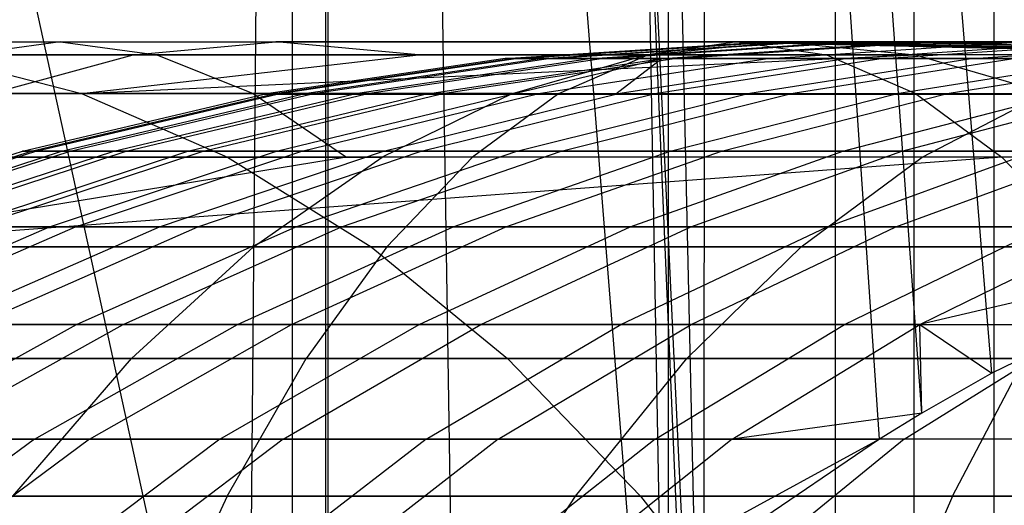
# Model space of a CAD drawing. Extents: x 0.1 to 12.1, y -6 to 6.
# Tile 110 of 181: x 8.2182 to 8.4181, y -0.7625 to -0.6638. Entities that reach past the tile are written whole.
import ezdxf

# ---------------------------------------------------------------- set-up
doc = ezdxf.new("R2010")
doc.units = 0
doc.header["$LTSCALE"] = 2.54
doc.layers.get('0').update_dxf_attribs({"linetype": 'CONTINUOUS'})

# ---------------------------------------------------------------- blocks, each defined once
blk = doc.blocks.new('DROPS_COLOR_C_STL')
at = {"color": 0}
for p, q in [((8.26447, -0.85721, 14.92782), (7.87289, 0.93168, 14.78861)), ((8.26447, -0.85721, 14.92782), (7.87289, 0.93168, 14.78861)), ((8.28088, -0.86832, 26.08206), (8.28088, 0.93168, 26.08206)), ((8.28088, -0.86832, 26.08206), (8.28088, 0.93168, 26.08206)), ((8.26447, -0.85721, 14.92782), (8.28038, 0.90337, 14.93414)), ((8.26447, -0.85721, 14.92782), (8.28038, 0.90337, 14.93414)), ((8.41563, -0.73559, 14.98993), (8.28038, 0.90337, 14.93414)), ((8.41563, -0.73559, 14.98993), (8.28038, 0.90337, 14.93414)), ((8.40143, -0.74375, 14.98389), (8.28038, 0.90337, 14.93414)), ((8.40143, -0.74375, 14.98389), (8.28038, 0.90337, 14.93414)), ((8.3928, -0.74899, 14.98024), (8.28038, 0.90337, 14.93414)), ((8.35215, -0.77666, 14.96326), (8.28038, 0.90337, 14.93414)), ((8.3928, -0.74899, 14.98024), (8.28038, 0.90337, 14.93414)), ((8.35215, -0.77666, 14.96326), (8.28038, 0.90337, 14.93414)), ((8.30646, -0.81453, 14.94459), (8.28038, 0.90337, 14.93414)), ((8.30646, -0.81453, 14.94459), (8.28038, 0.90337, 14.93414)), ((8.28039, -0.84, 14.93414), (8.28038, 0.90337, 14.93414)), ((8.28039, -0.84, 14.93414), (8.28038, 0.90337, 14.93414)), ((8.34987, -0.86671, 36.24255), (8.20821, 0.9, 36.14837)), ((8.34987, -0.86671, 36.24255), (8.20821, 0.9, 36.14837)), ((8.35716, -0.85984, 26.97626), (8.27365, 0.9, 26.94247)), ((8.27365, -0.9, 26.94247), (8.27365, 0.9, 26.94247)), ((8.35716, -0.85984, 26.97626), (8.27365, 0.9, 26.94247)), ((8.27365, -0.9, 26.94247), (8.27365, 0.9, 26.94247)), ((8.31769, 0.9, 36.22039), (8.34987, -0.86671, 36.24255)), ((8.31769, 0.9, 36.22039), (8.34987, -0.86671, 36.24255)), ((8.31769, 0.9, 26.96011), (8.35716, -0.85984, 26.97626)), ((8.31769, 0.9, 26.96011), (8.35716, -0.85984, 26.97626)), ((8.35, 0.86658, 36.24264), (8.34987, -0.86671, 36.24255)), ((8.35, 0.86658, 36.24264), (8.34987, -0.86671, 36.24255)), ((8.35731, 0.8597, 26.97632), (8.35716, -0.85984, 26.97626)), ((8.35731, 0.8597, 26.97632), (8.35716, -0.85984, 26.97626)), ((8.38384, 0.83655, 36.26646), (8.38384, -0.83655, 36.26646)), ((8.38384, 0.83655, 36.26646), (8.38384, -0.83655, 36.26646)), ((8.39981, 0.82387, 26.99408), (8.39981, -0.82387, 26.99408)), ((8.39981, 0.82387, 26.99408), (8.39981, -0.82387, 26.99408)), ((8.41605, 0.81184, 36.28961), (8.41605, -0.81184, 36.28961)), ((8.41605, 0.81184, 36.28961), (8.41605, -0.81184, 36.28961)), ((8.09056, -0.66832, 20.9666), (8.22653, -0.66832, 21.01948)), ((8.09056, -0.66832, 20.9666), (8.22653, -0.66832, 21.01948)), ((8.16977, -0.66832, 18.98658), (8.27025, -0.66832, 19.04963)), ((8.16977, -0.66832, 18.98658), (8.27025, -0.66832, 19.04963)), ((8.22653, -0.66832, 21.01948), (8.20694, -0.67094, 21.07194)), ((8.22653, -0.66832, 21.01948), (8.20694, -0.67094, 21.07194)), ((8.22653, -0.66832, 21.01948), (8.36391, -0.66832, 21.06859)), ((8.22653, -0.66832, 21.01948), (8.36391, -0.66832, 21.06859)), ((8.22653, -0.66832, 21.01948), (8.24611, -0.67094, 20.96703)), ((8.22653, -0.66832, 21.01948), (8.24611, -0.67094, 20.96703)), ((8.24129, -0.67094, 19.09754), (8.27025, -0.66832, 19.04963)), ((8.24129, -0.67094, 19.09754), (8.27025, -0.66832, 19.04963)), ((8.29921, -0.67094, 19.00171), (8.27025, -0.66832, 19.04963)), ((8.3728, -0.66832, 19.10926), (8.27025, -0.66832, 19.04963)), ((8.3728, -0.66832, 19.10926), (8.27025, -0.66832, 19.04963)), ((8.29921, -0.67094, 19.00171), (8.27025, -0.66832, 19.04963)), ((8.31683, -0.6717, 16.0454), (8.36642, -0.66848, 16.04565)), ((8.31683, -0.6717, 16.0454), (8.36642, -0.66848, 16.04565)), ((8.31848, -0.6717, 16.13106), (8.36803, -0.66848, 16.1289)), ((8.31848, -0.6717, 16.13106), (8.36803, -0.66848, 16.1289)), ((8.31936, -0.6717, 15.96042), (8.36888, -0.66848, 15.96306)), ((8.31936, -0.6717, 15.96042), (8.36888, -0.66848, 15.96306)), ((8.32435, -0.6717, 16.21653), (8.37373, -0.66848, 16.21197)), ((8.32435, -0.6717, 16.21653), (8.37373, -0.66848, 16.21197)), ((8.32601, -0.6717, 15.87566), (8.37534, -0.66848, 15.88068)), ((8.32601, -0.6717, 15.87566), (8.37534, -0.66848, 15.88068)), ((8.33442, -0.6717, 16.30196), (8.38352, -0.66848, 16.295)), ((8.33442, -0.6717, 16.30196), (8.38352, -0.66848, 16.295)), ((8.33677, -0.6717, 15.79104), (8.3858, -0.66848, 15.79845)), ((8.33677, -0.6717, 15.79104), (8.3858, -0.66848, 15.79845)), ((8.34548, -0.67094, 19.15813), (8.3728, -0.66832, 19.10926)), ((8.34548, -0.67094, 19.15813), (8.3728, -0.66832, 19.10926)), ((8.36391, -0.66832, 21.06859), (8.34577, -0.67094, 21.12156)), ((8.36391, -0.66832, 21.06859), (8.34577, -0.67094, 21.12156)), ((8.34865, -0.6717, 16.3868), (8.39734, -0.66848, 16.37745)), ((8.34865, -0.6717, 16.3868), (8.39734, -0.66848, 16.37745)), ((8.35158, -0.6717, 15.70704), (8.4002, -0.66848, 15.7168)), ((8.35158, -0.6717, 15.70704), (8.4002, -0.66848, 15.7168)), ((8.36391, -0.66832, 21.06859), (8.50277, -0.66832, 21.11395)), ((8.36391, -0.66832, 21.06859), (8.50277, -0.66832, 21.11395)), ((8.36391, -0.66832, 21.06859), (8.38204, -0.67094, 21.01562)), ((8.36391, -0.66832, 21.06859), (8.38204, -0.67094, 21.01562)), ((8.42226, -0.66978, 16.04593), (8.36642, -0.66848, 16.04565)), ((8.36642, -0.66848, 16.04565), (8.36888, -0.66848, 15.96306)), ((8.42226, -0.66978, 16.04593), (8.36642, -0.66848, 16.04565)), ((8.36803, -0.66848, 16.1289), (8.36642, -0.66848, 16.04565)), ((8.36803, -0.66848, 16.1289), (8.36642, -0.66848, 16.04565)), ((8.36642, -0.66848, 16.04565), (8.36888, -0.66848, 15.96306)), ((8.42381, -0.66978, 16.12647), (8.36803, -0.66848, 16.1289)), ((8.42381, -0.66978, 16.12647), (8.36803, -0.66848, 16.1289)), ((8.37373, -0.66848, 16.21197), (8.36803, -0.66848, 16.1289)), ((8.37373, -0.66848, 16.21197), (8.36803, -0.66848, 16.1289)), ((8.42464, -0.66978, 15.96603), (8.36888, -0.66848, 15.96306)), ((8.36888, -0.66848, 15.96306), (8.37534, -0.66848, 15.88068)), ((8.42464, -0.66978, 15.96603), (8.36888, -0.66848, 15.96306)), ((8.36888, -0.66848, 15.96306), (8.37534, -0.66848, 15.88068)), ((8.37055, -0.6717, 15.62328), (8.41863, -0.66848, 15.6354)), ((8.37055, -0.6717, 15.62328), (8.41863, -0.66848, 15.6354)), ((8.47748, -0.66832, 19.1655), (8.3728, -0.66832, 19.10926)), ((8.3728, -0.66832, 19.10926), (8.40011, -0.67094, 19.06039)), ((8.47748, -0.66832, 19.1655), (8.3728, -0.66832, 19.10926)), ((8.3728, -0.66832, 19.10926), (8.40011, -0.67094, 19.06039)), ((8.42933, -0.66978, 16.20683), (8.37373, -0.66848, 16.21197)), ((8.42933, -0.66978, 16.20683), (8.37373, -0.66848, 16.21197)), ((8.38352, -0.66848, 16.295), (8.37373, -0.66848, 16.21197)), ((8.38352, -0.66848, 16.295), (8.37373, -0.66848, 16.21197)), ((8.43089, -0.66978, 15.88634), (8.37534, -0.66848, 15.88068)), ((8.37534, -0.66848, 15.88068), (8.3858, -0.66848, 15.79845)), ((8.43089, -0.66978, 15.88634), (8.37534, -0.66848, 15.88068)), ((8.37534, -0.66848, 15.88068), (8.3858, -0.66848, 15.79845)), ((8.4388, -0.66978, 16.28716), (8.38352, -0.66848, 16.295)), ((8.4388, -0.66978, 16.28716), (8.38352, -0.66848, 16.295)), ((8.39734, -0.66848, 16.37745), (8.38352, -0.66848, 16.295)), ((8.39734, -0.66848, 16.37745), (8.38352, -0.66848, 16.295)), ((8.44101, -0.66978, 15.80678), (8.3858, -0.66848, 15.79845)), ((8.3858, -0.66848, 15.79845), (8.4002, -0.66848, 15.7168)), ((8.44101, -0.66978, 15.80678), (8.3858, -0.66848, 15.79845)), ((8.3858, -0.66848, 15.79845), (8.4002, -0.66848, 15.7168)), ((8.38629, -0.6717, 16.54357), (8.43392, -0.66848, 16.52981)), ((8.38629, -0.6717, 16.54357), (8.43392, -0.66848, 16.52981)), ((8.39352, -0.6717, 15.54054), (8.44096, -0.66848, 15.55499)), ((8.39352, -0.6717, 15.54054), (8.44096, -0.66848, 15.55499)), ((8.45217, -0.66978, 16.36693), (8.39734, -0.66848, 16.37745)), ((8.45217, -0.66978, 16.36693), (8.39734, -0.66848, 16.37745)), ((8.43392, -0.66848, 16.52981), (8.39734, -0.66848, 16.37745)), ((8.43392, -0.66848, 16.52981), (8.39734, -0.66848, 16.37745)), ((8.45494, -0.66978, 15.7278), (8.4002, -0.66848, 15.7168)), ((8.4002, -0.66848, 15.7168), (8.41863, -0.66848, 15.6354)), ((8.45494, -0.66978, 15.7278), (8.4002, -0.66848, 15.7168)), ((8.4002, -0.66848, 15.7168), (8.41863, -0.66848, 15.6354)), ((8.41191, -0.6717, 16.62498), (8.45883, -0.66848, 16.60893)), ((8.41191, -0.6717, 16.62498), (8.45883, -0.66848, 16.60893)), ((8.24611, -0.67094, 20.96703), (8.11158, -0.67094, 20.91471)), ((8.24611, -0.67094, 20.96703), (8.11158, -0.67094, 20.91471)), ((8.24129, -0.67094, 19.09754), (8.13921, -0.67094, 19.03349)), ((8.24129, -0.67094, 19.09754), (8.13921, -0.67094, 19.03349)), ((8.20033, -0.67094, 18.93967), (8.29921, -0.67094, 19.00171)), ((8.20033, -0.67094, 18.93967), (8.29921, -0.67094, 19.00171)), ((8.20033, -0.67094, 18.93967), (8.23076, -0.67882, 18.89297)), ((8.20033, -0.67094, 18.93967), (8.23076, -0.67882, 18.89297)), ((8.34577, -0.67094, 21.12156), (8.20694, -0.67094, 21.07194)), ((8.34577, -0.67094, 21.12156), (8.20694, -0.67094, 21.07194)), ((8.21247, -0.67882, 19.14525), (8.24129, -0.67094, 19.09754)), ((8.21247, -0.67882, 19.14525), (8.24129, -0.67094, 19.09754)), ((8.23076, -0.67882, 18.89297), (8.29921, -0.67094, 19.00171)), ((8.23076, -0.67882, 18.89297), (8.29921, -0.67094, 19.00171)), ((8.23076, -0.67882, 18.89297), (8.40011, -0.67094, 19.06039)), ((8.23076, -0.67882, 18.89297), (8.40011, -0.67094, 19.06039)), ((8.34548, -0.67094, 19.15813), (8.24129, -0.67094, 19.09754)), ((8.34548, -0.67094, 19.15813), (8.24129, -0.67094, 19.09754)), ((8.38204, -0.67094, 21.01562), (8.24611, -0.67094, 20.96703)), ((8.24611, -0.67094, 20.96703), (8.26561, -0.67882, 20.91481)), ((8.24611, -0.67094, 20.96703), (8.26561, -0.67882, 20.91481)), ((8.38204, -0.67094, 21.01562), (8.24611, -0.67094, 20.96703)), ((8.31683, -0.6717, 16.0454), (8.26789, -0.67896, 16.04515)), ((8.31683, -0.6717, 16.0454), (8.26789, -0.67896, 16.04515)), ((8.31848, -0.6717, 16.13106), (8.26959, -0.67896, 16.13319)), ((8.31848, -0.6717, 16.13106), (8.26959, -0.67896, 16.13319)), ((8.31936, -0.6717, 15.96042), (8.27049, -0.67896, 15.95781)), ((8.31936, -0.6717, 15.96042), (8.27049, -0.67896, 15.95781)), ((8.32435, -0.6717, 16.21653), (8.27561, -0.67896, 16.22103)), ((8.32435, -0.6717, 16.21653), (8.27561, -0.67896, 16.22103)), ((8.32601, -0.6717, 15.87566), (8.27732, -0.67896, 15.8707)), ((8.32601, -0.6717, 15.87566), (8.27732, -0.67896, 15.8707)), ((8.33442, -0.6717, 16.30196), (8.28597, -0.67896, 16.30883)), ((8.33442, -0.6717, 16.30196), (8.28597, -0.67896, 16.30883)), ((8.33677, -0.6717, 15.79104), (8.28838, -0.67896, 15.78374)), ((8.33677, -0.6717, 15.79104), (8.28838, -0.67896, 15.78374)), ((8.29921, -0.67094, 19.00171), (8.40011, -0.67094, 19.06039)), ((8.29921, -0.67094, 19.00171), (8.40011, -0.67094, 19.06039)), ((8.30059, -0.67896, 16.39603), (8.34865, -0.6717, 16.3868)), ((8.30059, -0.67896, 16.39603), (8.34865, -0.6717, 16.3868)), ((8.35158, -0.6717, 15.70704), (8.30361, -0.67896, 15.6974)), ((8.35158, -0.6717, 15.70704), (8.30361, -0.67896, 15.6974)), ((8.31936, -0.6717, 15.96042), (8.31683, -0.6717, 16.0454)), ((8.31683, -0.6717, 16.0454), (8.31848, -0.6717, 16.13106)), ((8.31683, -0.6717, 16.0454), (8.31848, -0.6717, 16.13106)), ((8.31936, -0.6717, 15.96042), (8.31683, -0.6717, 16.0454)), ((8.3181, -0.67896, 16.47703), (8.34865, -0.6717, 16.3868)), ((8.3181, -0.67896, 16.47703), (8.34865, -0.6717, 16.3868)), ((8.31829, -0.67882, 19.20678), (8.34548, -0.67094, 19.15813)), ((8.31829, -0.67882, 19.20678), (8.34548, -0.67094, 19.15813)), ((8.31848, -0.6717, 16.13106), (8.32435, -0.6717, 16.21653)), ((8.31848, -0.6717, 16.13106), (8.32435, -0.6717, 16.21653)), ((8.32601, -0.6717, 15.87566), (8.31936, -0.6717, 15.96042)), ((8.32601, -0.6717, 15.87566), (8.31936, -0.6717, 15.96042)), ((8.37055, -0.6717, 15.62328), (8.32309, -0.67896, 15.61132)), ((8.37055, -0.6717, 15.62328), (8.32309, -0.67896, 15.61132)), ((8.32435, -0.6717, 16.21653), (8.33442, -0.6717, 16.30196)), ((8.32435, -0.6717, 16.21653), (8.33442, -0.6717, 16.30196)), ((8.33677, -0.6717, 15.79104), (8.32601, -0.6717, 15.87566)), ((8.33677, -0.6717, 15.79104), (8.32601, -0.6717, 15.87566)), ((8.32772, -0.67882, 21.1743), (8.34577, -0.67094, 21.12156)), ((8.32772, -0.67882, 21.1743), (8.34577, -0.67094, 21.12156)), ((8.33442, -0.6717, 16.30196), (8.34865, -0.6717, 16.3868)), ((8.33442, -0.6717, 16.30196), (8.34865, -0.6717, 16.3868)), ((8.35158, -0.6717, 15.70704), (8.33677, -0.6717, 15.79104)), ((8.35158, -0.6717, 15.70704), (8.33677, -0.6717, 15.79104)), ((8.34865, -0.6717, 16.3868), (8.33927, -0.67896, 16.55715)), ((8.38629, -0.6717, 16.54357), (8.33927, -0.67896, 16.55715)), ((8.34865, -0.6717, 16.3868), (8.33927, -0.67896, 16.55715)), ((8.38629, -0.6717, 16.54357), (8.33927, -0.67896, 16.55715)), ((8.45184, -0.67094, 19.21527), (8.34548, -0.67094, 19.15813)), ((8.45184, -0.67094, 19.21527), (8.34548, -0.67094, 19.15813)), ((8.48611, -0.67094, 21.1674), (8.34577, -0.67094, 21.12156)), ((8.48611, -0.67094, 21.1674), (8.34577, -0.67094, 21.12156)), ((8.39352, -0.6717, 15.54054), (8.34671, -0.67896, 15.52628)), ((8.39352, -0.6717, 15.54054), (8.34671, -0.67896, 15.52628)), ((8.34865, -0.6717, 16.3868), (8.38629, -0.6717, 16.54357)), ((8.34865, -0.6717, 16.3868), (8.38629, -0.6717, 16.54357)), ((8.37055, -0.6717, 15.62328), (8.35158, -0.6717, 15.70704)), ((8.37055, -0.6717, 15.62328), (8.35158, -0.6717, 15.70704)), ((8.41191, -0.6717, 16.62498), (8.3656, -0.67896, 16.64082)), ((8.41191, -0.6717, 16.62498), (8.3656, -0.67896, 16.64082)), ((8.39352, -0.6717, 15.54054), (8.37055, -0.6717, 15.62328)), ((8.39352, -0.6717, 15.54054), (8.37055, -0.6717, 15.62328)), ((8.42044, -0.6717, 15.45908), (8.37438, -0.67896, 15.44256)), ((8.42044, -0.6717, 15.45908), (8.37438, -0.67896, 15.44256)), ((8.51944, -0.67094, 21.0605), (8.38204, -0.67094, 21.01562)), ((8.38204, -0.67094, 21.01562), (8.40009, -0.67882, 20.96288)), ((8.38204, -0.67094, 21.01562), (8.40009, -0.67882, 20.96288)), ((8.51944, -0.67094, 21.0605), (8.38204, -0.67094, 21.01562)), ((8.38629, -0.6717, 16.54357), (8.41191, -0.6717, 16.62498)), ((8.38629, -0.6717, 16.54357), (8.41191, -0.6717, 16.62498)), ((8.42044, -0.6717, 15.45908), (8.39352, -0.6717, 15.54054)), ((8.42044, -0.6717, 15.45908), (8.39352, -0.6717, 15.54054)), ((8.44141, -0.6717, 16.70506), (8.39593, -0.67896, 16.72312)), ((8.44141, -0.6717, 16.70506), (8.39593, -0.67896, 16.72312)), ((8.50313, -0.67094, 19.11573), (8.40011, -0.67094, 19.06039)), ((8.50313, -0.67094, 19.11573), (8.40011, -0.67094, 19.06039)), ((8.40011, -0.67094, 19.06039), (8.42731, -0.67882, 19.01173)), ((8.40011, -0.67094, 19.06039), (8.42731, -0.67882, 19.01173)), ((8.45128, -0.6717, 15.37903), (8.40607, -0.67896, 15.36029)), ((8.45128, -0.6717, 15.37903), (8.40607, -0.67896, 15.36029)), ((8.41191, -0.6717, 16.62498), (8.44141, -0.6717, 16.70506)), ((8.41191, -0.6717, 16.62498), (8.44141, -0.6717, 16.70506)), ((8.04341, -0.67882, 18.76179), (8.23076, -0.67882, 18.89297)), ((8.04341, -0.67882, 18.76179), (8.23076, -0.67882, 18.89297)), ((8.13251, -0.67882, 20.86305), (8.26561, -0.67882, 20.91481)), ((8.13251, -0.67882, 20.86305), (8.26561, -0.67882, 20.91481)), ((8.18745, -0.67882, 21.12416), (8.32772, -0.67882, 21.1743)), ((8.18745, -0.67882, 21.12416), (8.32772, -0.67882, 21.1743)), ((8.31829, -0.67882, 19.20678), (8.21247, -0.67882, 19.14525)), ((8.31829, -0.67882, 19.20678), (8.21247, -0.67882, 19.14525)), ((8.21881, -0.69049, 16.0449), (8.26789, -0.67896, 16.04515)), ((8.21881, -0.69049, 16.0449), (8.26789, -0.67896, 16.04515)), ((8.22055, -0.69049, 16.13533), (8.26959, -0.67896, 16.13319)), ((8.22055, -0.69049, 16.13533), (8.26959, -0.67896, 16.13319)), ((8.22148, -0.69049, 15.9552), (8.27049, -0.67896, 15.95781)), ((8.22148, -0.69049, 15.9552), (8.27049, -0.67896, 15.95781)), ((8.22675, -0.69049, 16.22555), (8.27561, -0.67896, 16.22103)), ((8.22675, -0.69049, 16.22555), (8.27561, -0.67896, 16.22103)), ((8.2285, -0.69049, 15.86573), (8.27732, -0.67896, 15.8707)), ((8.2285, -0.69049, 15.86573), (8.27732, -0.67896, 15.8707)), ((8.23076, -0.67882, 18.89297), (8.42731, -0.67882, 19.01173)), ((8.23076, -0.67882, 18.89297), (8.2604, -0.69175, 18.84749)), ((8.23076, -0.67882, 18.89297), (8.2604, -0.69175, 18.84749)), ((8.23076, -0.67882, 18.89297), (8.42731, -0.67882, 19.01173)), ((8.23738, -0.69049, 16.31573), (8.28597, -0.67896, 16.30883)), ((8.23738, -0.69049, 16.31573), (8.28597, -0.67896, 16.30883)), ((8.23986, -0.69049, 15.77641), (8.28838, -0.67896, 15.78374)), ((8.23986, -0.69049, 15.77641), (8.28838, -0.67896, 15.78374)), ((8.25239, -0.69049, 16.40528), (8.30059, -0.67896, 16.39603)), ((8.25239, -0.69049, 16.40528), (8.30059, -0.67896, 16.39603)), ((8.25549, -0.69049, 15.68774), (8.30361, -0.67896, 15.6974)), ((8.25549, -0.69049, 15.68774), (8.30361, -0.67896, 15.6974)), ((8.26561, -0.67882, 20.91481), (8.40009, -0.67882, 20.96288)), ((8.26561, -0.67882, 20.91481), (8.40009, -0.67882, 20.96288)), ((8.26561, -0.67882, 20.91481), (8.2846, -0.69175, 20.86395)), ((8.26561, -0.67882, 20.91481), (8.2846, -0.69175, 20.86395)), ((8.26789, -0.67896, 16.04515), (8.27049, -0.67896, 15.95781)), ((8.26959, -0.67896, 16.13319), (8.26789, -0.67896, 16.04515)), ((8.26959, -0.67896, 16.13319), (8.26789, -0.67896, 16.04515)), ((8.26789, -0.67896, 16.04515), (8.27049, -0.67896, 15.95781)), ((8.27561, -0.67896, 16.22103), (8.26959, -0.67896, 16.13319)), ((8.27561, -0.67896, 16.22103), (8.26959, -0.67896, 16.13319)), ((8.27038, -0.69049, 16.48847), (8.3181, -0.67896, 16.47703)), ((8.27038, -0.69049, 16.48847), (8.3181, -0.67896, 16.47703)), ((8.27049, -0.67896, 15.95781), (8.27732, -0.67896, 15.8707)), ((8.27049, -0.67896, 15.95781), (8.27732, -0.67896, 15.8707)), ((8.27551, -0.69049, 15.59932), (8.32309, -0.67896, 15.61132)), ((8.27551, -0.69049, 15.59932), (8.32309, -0.67896, 15.61132)), ((8.28597, -0.67896, 16.30883), (8.27561, -0.67896, 16.22103)), ((8.28597, -0.67896, 16.30883), (8.27561, -0.67896, 16.22103)), ((8.27732, -0.67896, 15.8707), (8.28838, -0.67896, 15.78374)), ((8.27732, -0.67896, 15.8707), (8.28838, -0.67896, 15.78374)), ((8.30059, -0.67896, 16.39603), (8.28597, -0.67896, 16.30883)), ((8.30059, -0.67896, 16.39603), (8.28597, -0.67896, 16.30883)), ((8.28838, -0.67896, 15.78374), (8.30361, -0.67896, 15.6974)), ((8.28838, -0.67896, 15.78374), (8.30361, -0.67896, 15.6974)), ((8.31829, -0.67882, 19.20678), (8.2918, -0.69175, 19.25417)), ((8.31829, -0.67882, 19.20678), (8.2918, -0.69175, 19.25417)), ((8.29213, -0.69049, 16.57077), (8.33927, -0.67896, 16.55715)), ((8.29213, -0.69049, 16.57077), (8.33927, -0.67896, 16.55715)), ((8.29977, -0.69049, 15.51198), (8.34671, -0.67896, 15.52628)), ((8.29977, -0.69049, 15.51198), (8.34671, -0.67896, 15.52628)), ((8.3181, -0.67896, 16.47703), (8.30059, -0.67896, 16.39603)), ((8.3181, -0.67896, 16.47703), (8.30059, -0.67896, 16.39603)), ((8.30361, -0.67896, 15.6974), (8.32309, -0.67896, 15.61132)), ((8.30361, -0.67896, 15.6974), (8.32309, -0.67896, 15.61132)), ((8.32772, -0.67882, 21.1743), (8.31014, -0.69175, 21.22566)), ((8.32772, -0.67882, 21.1743), (8.31014, -0.69175, 21.22566)), ((8.33927, -0.67896, 16.55715), (8.3181, -0.67896, 16.47703)), ((8.33927, -0.67896, 16.55715), (8.3181, -0.67896, 16.47703)), ((8.31829, -0.67882, 19.20678), (8.42631, -0.67882, 19.26482)), ((8.31829, -0.67882, 19.20678), (8.42631, -0.67882, 19.26482)), ((8.31917, -0.69049, 16.6567), (8.3656, -0.67896, 16.64082)), ((8.31917, -0.69049, 16.6567), (8.3656, -0.67896, 16.64082)), ((8.32309, -0.67896, 15.61132), (8.34671, -0.67896, 15.52628)), ((8.32309, -0.67896, 15.61132), (8.34671, -0.67896, 15.52628)), ((8.32772, -0.67882, 21.1743), (8.46952, -0.67882, 21.22062)), ((8.32772, -0.67882, 21.1743), (8.46952, -0.67882, 21.22062)), ((8.32818, -0.69049, 15.426), (8.37438, -0.67896, 15.44256)), ((8.32818, -0.69049, 15.426), (8.37438, -0.67896, 15.44256)), ((8.3656, -0.67896, 16.64082), (8.33927, -0.67896, 16.55715)), ((8.3656, -0.67896, 16.64082), (8.33927, -0.67896, 16.55715)), ((8.34671, -0.67896, 15.52628), (8.37438, -0.67896, 15.44256)), ((8.34671, -0.67896, 15.52628), (8.37438, -0.67896, 15.44256)), ((8.35031, -0.69049, 16.74123), (8.39593, -0.67896, 16.72312)), ((8.35031, -0.69049, 16.74123), (8.39593, -0.67896, 16.72312)), ((8.36074, -0.69049, 15.3415), (8.40607, -0.67896, 15.36029)), ((8.36074, -0.69049, 15.3415), (8.40607, -0.67896, 15.36029)), ((8.39593, -0.67896, 16.72312), (8.3656, -0.67896, 16.64082)), ((8.39593, -0.67896, 16.72312), (8.3656, -0.67896, 16.64082)), ((8.37438, -0.67896, 15.44256), (8.40607, -0.67896, 15.36029)), ((8.37438, -0.67896, 15.44256), (8.40607, -0.67896, 15.36029)), ((8.38536, -0.69049, 16.82384), (8.43004, -0.67896, 16.80356)), ((8.38536, -0.69049, 16.82384), (8.43004, -0.67896, 16.80356)), ((8.43004, -0.67896, 16.80356), (8.39593, -0.67896, 16.72312)), ((8.43004, -0.67896, 16.80356), (8.39593, -0.67896, 16.72312)), ((8.39733, -0.69049, 15.2588), (8.4417, -0.67896, 15.27977)), ((8.39733, -0.69049, 15.2588), (8.4417, -0.67896, 15.27977)), ((8.40009, -0.67882, 20.96288), (8.53603, -0.67882, 21.00729)), ((8.40009, -0.67882, 20.96288), (8.53603, -0.67882, 21.00729)), ((8.40009, -0.67882, 20.96288), (8.41767, -0.69175, 20.91152)), ((8.40009, -0.67882, 20.96288), (8.41767, -0.69175, 20.91152)), ((8.40145, -0.69175, 19.31307), (8.42631, -0.67882, 19.26482)), ((8.40145, -0.69175, 19.31307), (8.42631, -0.67882, 19.26482)), ((8.40607, -0.67896, 15.36029), (8.4417, -0.67896, 15.27977)), ((8.40607, -0.67896, 15.36029), (8.4417, -0.67896, 15.27977)), ((8.17141, -0.70589, 16.04466), (8.21881, -0.69049, 16.0449)), ((8.17141, -0.70589, 16.04466), (8.21881, -0.69049, 16.0449)), ((8.1732, -0.70589, 16.13739), (8.22055, -0.69049, 16.13533)), ((8.1732, -0.70589, 16.13739), (8.22055, -0.69049, 16.13533)), ((8.17415, -0.70589, 15.95267), (8.22148, -0.69049, 15.9552)), ((8.17415, -0.70589, 15.95267), (8.22148, -0.69049, 15.9552)), ((8.17955, -0.70589, 16.22991), (8.22675, -0.69049, 16.22555)), ((8.17955, -0.70589, 16.22991), (8.22675, -0.69049, 16.22555)), ((8.18135, -0.70589, 15.86093), (8.2285, -0.69049, 15.86573)), ((8.18135, -0.70589, 15.86093), (8.2285, -0.69049, 15.86573)), ((8.19046, -0.70589, 16.32238), (8.23738, -0.69049, 16.31573)), ((8.19046, -0.70589, 16.32238), (8.23738, -0.69049, 16.31573)), ((8.19299, -0.70589, 15.76933), (8.23986, -0.69049, 15.77641)), ((8.19299, -0.70589, 15.76933), (8.23986, -0.69049, 15.77641)), ((8.20585, -0.70589, 16.41422), (8.25239, -0.69049, 16.40528)), ((8.20585, -0.70589, 16.41422), (8.25239, -0.69049, 16.40528)), ((8.20903, -0.70589, 15.6784), (8.25549, -0.69049, 15.68774)), ((8.20903, -0.70589, 15.6784), (8.25549, -0.69049, 15.68774)), ((8.22055, -0.69049, 16.13533), (8.21881, -0.69049, 16.0449)), ((8.21881, -0.69049, 16.0449), (8.22148, -0.69049, 15.9552)), ((8.22055, -0.69049, 16.13533), (8.21881, -0.69049, 16.0449)), ((8.21881, -0.69049, 16.0449), (8.22148, -0.69049, 15.9552)), ((8.22675, -0.69049, 16.22555), (8.22055, -0.69049, 16.13533)), ((8.22675, -0.69049, 16.22555), (8.22055, -0.69049, 16.13533)), ((8.22148, -0.69049, 15.9552), (8.2285, -0.69049, 15.86573)), ((8.22148, -0.69049, 15.9552), (8.2285, -0.69049, 15.86573)), ((8.2243, -0.70589, 16.49953), (8.27038, -0.69049, 16.48847)), ((8.2243, -0.70589, 16.49953), (8.27038, -0.69049, 16.48847)), ((8.23738, -0.69049, 16.31573), (8.22675, -0.69049, 16.22555)), ((8.23738, -0.69049, 16.31573), (8.22675, -0.69049, 16.22555)), ((8.2285, -0.69049, 15.86573), (8.23986, -0.69049, 15.77641)), ((8.2285, -0.69049, 15.86573), (8.23986, -0.69049, 15.77641)), ((8.22955, -0.70589, 15.58774), (8.27551, -0.69049, 15.59932)), ((8.22955, -0.70589, 15.58774), (8.27551, -0.69049, 15.59932)), ((8.25239, -0.69049, 16.40528), (8.23738, -0.69049, 16.31573)), ((8.25239, -0.69049, 16.40528), (8.23738, -0.69049, 16.31573)), ((8.23986, -0.69049, 15.77641), (8.25549, -0.69049, 15.68774)), ((8.23986, -0.69049, 15.77641), (8.25549, -0.69049, 15.68774)), ((8.24659, -0.70589, 16.58392), (8.29213, -0.69049, 16.57077)), ((8.24659, -0.70589, 16.58392), (8.29213, -0.69049, 16.57077)), ((8.27038, -0.69049, 16.48847), (8.25239, -0.69049, 16.40528)), ((8.27038, -0.69049, 16.48847), (8.25239, -0.69049, 16.40528)), ((8.25443, -0.70589, 15.49817), (8.29977, -0.69049, 15.51198)), ((8.25443, -0.70589, 15.49817), (8.29977, -0.69049, 15.51198)), ((8.25549, -0.69049, 15.68774), (8.27551, -0.69049, 15.59932)), ((8.25549, -0.69049, 15.68774), (8.27551, -0.69049, 15.59932)), ((8.29213, -0.69049, 16.57077), (8.27038, -0.69049, 16.48847)), ((8.29213, -0.69049, 16.57077), (8.27038, -0.69049, 16.48847)), ((8.27433, -0.70589, 16.67204), (8.31917, -0.69049, 16.6567)), ((8.27433, -0.70589, 16.67204), (8.31917, -0.69049, 16.6567)), ((8.27551, -0.69049, 15.59932), (8.29977, -0.69049, 15.51198)), ((8.27551, -0.69049, 15.59932), (8.29977, -0.69049, 15.51198)), ((8.28357, -0.70589, 15.41), (8.32818, -0.69049, 15.426)), ((8.28357, -0.70589, 15.41), (8.32818, -0.69049, 15.426)), ((8.31917, -0.69049, 16.6567), (8.29213, -0.69049, 16.57077)), ((8.31917, -0.69049, 16.6567), (8.29213, -0.69049, 16.57077)), ((8.29977, -0.69049, 15.51198), (8.32818, -0.69049, 15.426)), ((8.29977, -0.69049, 15.51198), (8.32818, -0.69049, 15.426)), ((8.30626, -0.70589, 16.75872), (8.35031, -0.69049, 16.74123)), ((8.30626, -0.70589, 16.75872), (8.35031, -0.69049, 16.74123)), ((8.31695, -0.70589, 15.32335), (8.36074, -0.69049, 15.3415)), ((8.31695, -0.70589, 15.32335), (8.36074, -0.69049, 15.3415)), ((8.35031, -0.69049, 16.74123), (8.31917, -0.69049, 16.6567)), ((8.35031, -0.69049, 16.74123), (8.31917, -0.69049, 16.6567)), ((8.32818, -0.69049, 15.426), (8.36074, -0.69049, 15.3415)), ((8.32818, -0.69049, 15.426), (8.36074, -0.69049, 15.3415)), ((8.3422, -0.70589, 16.84344), (8.38536, -0.69049, 16.82384)), ((8.3422, -0.70589, 16.84344), (8.38536, -0.69049, 16.82384)), ((8.38536, -0.69049, 16.82384), (8.35031, -0.69049, 16.74123)), ((8.38536, -0.69049, 16.82384), (8.35031, -0.69049, 16.74123)), ((8.35447, -0.70589, 15.23855), (8.39733, -0.69049, 15.2588)), ((8.35447, -0.70589, 15.23855), (8.39733, -0.69049, 15.2588)), ((8.36074, -0.69049, 15.3415), (8.39733, -0.69049, 15.2588)), ((8.36074, -0.69049, 15.3415), (8.39733, -0.69049, 15.2588)), ((8.38219, -0.70589, 16.92632), (8.42436, -0.69049, 16.90467)), ((8.38219, -0.70589, 16.92632), (8.42436, -0.69049, 16.90467)), ((8.42436, -0.69049, 16.90467), (8.38536, -0.69049, 16.82384)), ((8.42436, -0.69049, 16.90467), (8.38536, -0.69049, 16.82384)), ((8.39613, -0.70589, 15.15568), (8.43794, -0.69049, 15.178)), ((8.39613, -0.70589, 15.15568), (8.43794, -0.69049, 15.178)), ((8.39733, -0.69049, 15.2588), (8.43794, -0.69049, 15.178)), ((8.39733, -0.69049, 15.2588), (8.43794, -0.69049, 15.178)), ((8.07604, -0.69175, 18.71841), (8.2604, -0.69175, 18.84749)), ((8.07604, -0.69175, 18.71841), (8.2604, -0.69175, 18.84749)), ((8.2846, -0.69175, 20.86395), (8.15289, -0.69175, 20.81273)), ((8.2846, -0.69175, 20.86395), (8.15289, -0.69175, 20.81273)), ((8.31014, -0.69175, 21.22566), (8.16846, -0.69175, 21.17501)), ((8.31014, -0.69175, 21.22566), (8.16846, -0.69175, 21.17501)), ((8.41767, -0.69175, 20.91152), (8.17299, -0.70994, 20.76311)), ((8.41767, -0.69175, 20.91152), (8.17299, -0.70994, 20.76311)), ((8.2846, -0.69175, 20.86395), (8.17299, -0.70994, 20.76311)), ((8.2846, -0.69175, 20.86395), (8.17299, -0.70994, 20.76311)), ((8.18439, -0.69175, 19.19171), (8.2918, -0.69175, 19.25417)), ((8.18439, -0.69175, 19.19171), (8.2918, -0.69175, 19.25417)), ((8.45379, -0.69175, 18.96435), (8.2604, -0.69175, 18.84749)), ((8.2604, -0.69175, 18.84749), (8.28962, -0.70994, 18.80263)), ((8.45379, -0.69175, 18.96435), (8.2604, -0.69175, 18.84749)), ((8.2604, -0.69175, 18.84749), (8.28962, -0.70994, 18.80263)), ((8.26568, -0.70994, 19.3009), (8.2918, -0.69175, 19.25417)), ((8.26568, -0.70994, 19.3009), (8.2918, -0.69175, 19.25417)), ((8.41767, -0.69175, 20.91152), (8.2846, -0.69175, 20.86395)), ((8.41767, -0.69175, 20.91152), (8.2846, -0.69175, 20.86395)), ((8.40145, -0.69175, 19.31307), (8.2918, -0.69175, 19.25417)), ((8.40145, -0.69175, 19.31307), (8.2918, -0.69175, 19.25417)), ((8.2928, -0.70994, 21.27631), (8.31014, -0.69175, 21.22566)), ((8.2928, -0.70994, 21.27631), (8.31014, -0.69175, 21.22566)), ((8.45336, -0.69175, 21.27244), (8.31014, -0.69175, 21.22566)), ((8.45336, -0.69175, 21.27244), (8.31014, -0.69175, 21.22566)), ((8.37693, -0.70994, 19.36067), (8.40145, -0.69175, 19.31307)), ((8.37693, -0.70994, 19.36067), (8.40145, -0.69175, 19.31307)), ((8.51303, -0.69175, 19.36824), (8.40145, -0.69175, 19.31307)), ((8.51303, -0.69175, 19.36824), (8.40145, -0.69175, 19.31307)), ((8.55219, -0.69175, 20.95546), (8.41767, -0.69175, 20.91152)), ((8.41767, -0.69175, 20.91152), (8.43501, -0.70994, 20.86087)), ((8.41767, -0.69175, 20.91152), (8.43501, -0.70994, 20.86087)), ((8.55219, -0.69175, 20.95546), (8.41767, -0.69175, 20.91152)), ((8.1785, -0.72572, 16.51051), (8.2243, -0.70589, 16.49953)), ((8.1785, -0.72572, 16.51051), (8.2243, -0.70589, 16.49953)), ((8.18389, -0.72572, 15.57623), (8.22955, -0.70589, 15.58774)), ((8.18389, -0.72572, 15.57623), (8.22955, -0.70589, 15.58774)), ((8.20135, -0.72572, 16.59698), (8.24659, -0.70589, 16.58392)), ((8.20135, -0.72572, 16.59698), (8.24659, -0.70589, 16.58392)), ((8.20585, -0.70589, 16.41422), (8.2243, -0.70589, 16.49953)), ((8.20585, -0.70589, 16.41422), (8.2243, -0.70589, 16.49953)), ((8.22955, -0.70589, 15.58774), (8.20903, -0.70589, 15.6784)), ((8.22955, -0.70589, 15.58774), (8.20903, -0.70589, 15.6784)), ((8.20938, -0.72572, 15.48445), (8.25443, -0.70589, 15.49817)), ((8.20938, -0.72572, 15.48445), (8.25443, -0.70589, 15.49817)), ((8.2243, -0.70589, 16.49953), (8.24659, -0.70589, 16.58392)), ((8.2243, -0.70589, 16.49953), (8.24659, -0.70589, 16.58392)), ((8.25443, -0.70589, 15.49817), (8.22955, -0.70589, 15.58774)), ((8.25443, -0.70589, 15.49817), (8.22955, -0.70589, 15.58774)), ((8.22977, -0.72572, 16.68728), (8.27433, -0.70589, 16.67204)), ((8.22977, -0.72572, 16.68728), (8.27433, -0.70589, 16.67204)), ((8.23924, -0.72572, 15.3941), (8.28357, -0.70589, 15.41)), ((8.23924, -0.72572, 15.3941), (8.28357, -0.70589, 15.41)), ((8.24659, -0.70589, 16.58392), (8.27433, -0.70589, 16.67204)), ((8.24659, -0.70589, 16.58392), (8.27433, -0.70589, 16.67204)), ((8.28357, -0.70589, 15.41), (8.25443, -0.70589, 15.49817)), ((8.28357, -0.70589, 15.41), (8.25443, -0.70589, 15.49817)), ((8.26249, -0.72572, 16.7761), (8.30626, -0.70589, 16.75872)), ((8.26249, -0.72572, 16.7761), (8.30626, -0.70589, 16.75872)), ((8.27344, -0.72572, 15.30532), (8.31695, -0.70589, 15.32335)), ((8.27344, -0.72572, 15.30532), (8.31695, -0.70589, 15.32335)), ((8.27433, -0.70589, 16.67204), (8.30626, -0.70589, 16.75872)), ((8.27433, -0.70589, 16.67204), (8.30626, -0.70589, 16.75872)), ((8.31695, -0.70589, 15.32335), (8.28357, -0.70589, 15.41)), ((8.31695, -0.70589, 15.32335), (8.28357, -0.70589, 15.41)), ((8.29931, -0.72572, 16.86291), (8.3422, -0.70589, 16.84344)), ((8.29931, -0.72572, 16.86291), (8.3422, -0.70589, 16.84344)), ((8.30626, -0.70589, 16.75872), (8.3422, -0.70589, 16.84344)), ((8.30626, -0.70589, 16.75872), (8.3422, -0.70589, 16.84344)), ((8.31189, -0.72572, 15.21842), (8.35447, -0.70589, 15.23855)), ((8.31189, -0.72572, 15.21842), (8.35447, -0.70589, 15.23855)), ((8.35447, -0.70589, 15.23855), (8.31695, -0.70589, 15.32335)), ((8.35447, -0.70589, 15.23855), (8.31695, -0.70589, 15.32335)), ((8.34029, -0.72572, 16.94783), (8.38219, -0.70589, 16.92632)), ((8.34029, -0.72572, 16.94783), (8.38219, -0.70589, 16.92632)), ((8.3422, -0.70589, 16.84344), (8.38219, -0.70589, 16.92632)), ((8.3422, -0.70589, 16.84344), (8.38219, -0.70589, 16.92632)), ((8.39613, -0.70589, 15.15568), (8.35447, -0.70589, 15.23855)), ((8.39613, -0.70589, 15.15568), (8.35447, -0.70589, 15.23855)), ((8.35457, -0.72572, 15.13351), (8.39613, -0.70589, 15.15568)), ((8.35457, -0.72572, 15.13351), (8.39613, -0.70589, 15.15568)), ((8.38219, -0.70589, 16.92632), (8.42653, -0.70589, 17.00773)), ((8.38219, -0.70589, 16.92632), (8.42653, -0.70589, 17.00773)), ((8.38572, -0.72572, 17.03126), (8.42653, -0.70589, 17.00773)), ((8.38572, -0.72572, 17.03126), (8.42653, -0.70589, 17.00773)), ((8.44145, -0.70589, 15.07557), (8.39613, -0.70589, 15.15568)), ((8.44145, -0.70589, 15.07557), (8.39613, -0.70589, 15.15568)), ((8.40101, -0.72572, 15.05143), (8.44145, -0.70589, 15.07557)), ((8.40101, -0.72572, 15.05143), (8.44145, -0.70589, 15.07557)), ((8.28962, -0.70994, 18.80263), (8.10823, -0.70994, 18.67563)), ((8.28962, -0.70994, 18.80263), (8.10823, -0.70994, 18.67563)), ((8.14973, -0.70994, 21.22517), (8.2928, -0.70994, 21.27631)), ((8.14973, -0.70994, 21.22517), (8.2928, -0.70994, 21.27631)), ((8.26568, -0.70994, 19.3009), (8.1567, -0.70994, 19.23753)), ((8.26568, -0.70994, 19.3009), (8.1567, -0.70994, 19.23753)), ((8.17299, -0.70994, 20.76311), (8.43501, -0.70994, 20.86087)), ((8.17299, -0.70994, 20.76311), (8.43501, -0.70994, 20.86087)), ((8.24094, -0.73264, 19.34516), (8.26568, -0.70994, 19.3009)), ((8.24094, -0.73264, 19.34516), (8.26568, -0.70994, 19.3009)), ((8.37693, -0.70994, 19.36067), (8.26568, -0.70994, 19.3009)), ((8.37693, -0.70994, 19.36067), (8.26568, -0.70994, 19.3009)), ((8.2928, -0.70994, 21.27631), (8.27638, -0.73264, 21.32428)), ((8.2928, -0.70994, 21.27631), (8.27638, -0.73264, 21.32428)), ((8.47992, -0.70994, 18.91762), (8.28962, -0.70994, 18.80263)), ((8.28962, -0.70994, 18.80263), (8.3173, -0.73264, 18.76015)), ((8.47992, -0.70994, 18.91762), (8.28962, -0.70994, 18.80263)), ((8.28962, -0.70994, 18.80263), (8.3173, -0.73264, 18.76015)), ((8.2928, -0.70994, 21.27631), (8.43742, -0.70994, 21.32356)), ((8.2928, -0.70994, 21.27631), (8.43742, -0.70994, 21.32356)), ((8.35371, -0.73264, 19.40574), (8.37693, -0.70994, 19.36067)), ((8.35371, -0.73264, 19.40574), (8.37693, -0.70994, 19.36067)), ((8.49014, -0.70994, 19.41664), (8.37693, -0.70994, 19.36067)), ((8.49014, -0.70994, 19.41664), (8.37693, -0.70994, 19.36067)), ((8.46794, -0.71003, 15.01255), (8.40101, -0.72572, 15.05143)), ((8.46794, -0.71003, 15.01255), (8.40101, -0.72572, 15.05143)), ((8.46794, -0.71003, 15.01255), (8.41563, -0.73559, 14.98993)), ((8.46794, -0.71003, 15.01255), (8.41563, -0.73559, 14.98993)), ((8.18775, -0.74899, 16.70165), (8.22977, -0.72572, 16.68728)), ((8.18775, -0.74899, 16.70165), (8.22977, -0.72572, 16.68728)), ((8.19743, -0.74899, 15.37911), (8.23924, -0.72572, 15.3941)), ((8.19743, -0.74899, 15.37911), (8.23924, -0.72572, 15.3941)), ((8.20135, -0.72572, 16.59698), (8.22977, -0.72572, 16.68728)), ((8.20135, -0.72572, 16.59698), (8.22977, -0.72572, 16.68728)), ((8.23924, -0.72572, 15.3941), (8.20938, -0.72572, 15.48445)), ((8.23924, -0.72572, 15.3941), (8.20938, -0.72572, 15.48445)), ((8.22122, -0.74899, 16.79249), (8.26249, -0.72572, 16.7761)), ((8.22122, -0.74899, 16.79249), (8.26249, -0.72572, 16.7761)), ((8.22977, -0.72572, 16.68728), (8.26249, -0.72572, 16.7761)), ((8.22977, -0.72572, 16.68728), (8.26249, -0.72572, 16.7761)), ((8.23242, -0.74899, 15.28831), (8.27344, -0.72572, 15.30532)), ((8.23242, -0.74899, 15.28831), (8.27344, -0.72572, 15.30532)), ((8.27344, -0.72572, 15.30532), (8.23924, -0.72572, 15.3941)), ((8.27344, -0.72572, 15.30532), (8.23924, -0.72572, 15.3941)), ((8.25887, -0.74899, 16.88127), (8.29931, -0.72572, 16.86291)), ((8.25887, -0.74899, 16.88127), (8.29931, -0.72572, 16.86291)), ((8.26249, -0.72572, 16.7761), (8.29931, -0.72572, 16.86291)), ((8.26249, -0.72572, 16.7761), (8.29931, -0.72572, 16.86291)), ((8.27174, -0.74899, 15.19944), (8.31189, -0.72572, 15.21842)), ((8.27174, -0.74899, 15.19944), (8.31189, -0.72572, 15.21842)), ((8.31189, -0.72572, 15.21842), (8.27344, -0.72572, 15.30532)), ((8.31189, -0.72572, 15.21842), (8.27344, -0.72572, 15.30532)), ((8.29931, -0.72572, 16.86291), (8.34029, -0.72572, 16.94783)), ((8.29931, -0.72572, 16.86291), (8.34029, -0.72572, 16.94783)), ((8.30078, -0.74899, 16.96812), (8.34029, -0.72572, 16.94783)), ((8.30078, -0.74899, 16.96812), (8.34029, -0.72572, 16.94783)), ((8.35457, -0.72572, 15.13351), (8.31189, -0.72572, 15.21842)), ((8.35457, -0.72572, 15.13351), (8.31189, -0.72572, 15.21842)), ((8.31538, -0.74899, 15.1126), (8.35457, -0.72572, 15.13351)), ((8.31538, -0.74899, 15.1126), (8.35457, -0.72572, 15.13351)), ((8.34029, -0.72572, 16.94783), (8.38572, -0.72572, 17.03126)), ((8.34029, -0.72572, 16.94783), (8.38572, -0.72572, 17.03126)), ((8.34724, -0.74899, 17.05344), (8.38572, -0.72572, 17.03126)), ((8.34724, -0.74899, 17.05344), (8.38572, -0.72572, 17.03126)), ((8.40101, -0.72572, 15.05143), (8.35457, -0.72572, 15.13351)), ((8.40101, -0.72572, 15.05143), (8.35457, -0.72572, 15.13351)), ((8.36288, -0.74899, 15.02865), (8.40101, -0.72572, 15.05143)), ((8.36288, -0.74899, 15.02865), (8.40101, -0.72572, 15.05143)), ((8.38572, -0.72572, 17.03126), (8.43519, -0.72572, 17.11234)), ((8.38572, -0.72572, 17.03126), (8.43519, -0.72572, 17.11234)), ((8.39784, -0.74899, 17.13636), (8.43519, -0.72572, 17.11234)), ((8.39784, -0.74899, 17.13636), (8.43519, -0.72572, 17.11234)), ((8.40101, -0.72572, 15.05143), (8.41563, -0.73559, 14.98993)), ((8.40143, -0.74375, 14.98389), (8.40101, -0.72572, 15.05143)), ((8.40143, -0.74375, 14.98389), (8.40101, -0.72572, 15.05143)), ((8.40101, -0.72572, 15.05143), (8.41563, -0.73559, 14.98993)), ((8.24094, -0.73264, 19.34516), (8.13048, -0.73264, 19.28092)), ((8.24094, -0.73264, 19.34516), (8.13048, -0.73264, 19.28092)), ((8.27638, -0.73264, 21.32428), (8.13199, -0.73264, 21.27267)), ((8.27638, -0.73264, 21.32428), (8.13199, -0.73264, 21.27267)), ((8.13871, -0.73264, 18.63511), (8.3173, -0.73264, 18.76015)), ((8.13871, -0.73264, 18.63511), (8.3173, -0.73264, 18.76015)), ((8.45143, -0.73264, 20.81289), (8.19202, -0.73264, 20.71611)), ((8.45143, -0.73264, 20.81289), (8.19202, -0.73264, 20.71611)), ((8.21682, -0.7606, 19.38832), (8.24094, -0.73264, 19.34516)), ((8.21682, -0.7606, 19.38832), (8.24094, -0.73264, 19.34516)), ((8.35371, -0.73264, 19.40574), (8.24094, -0.73264, 19.34516)), ((8.35371, -0.73264, 19.40574), (8.24094, -0.73264, 19.34516)), ((8.26036, -0.7606, 21.37107), (8.27638, -0.73264, 21.32428)), ((8.26036, -0.7606, 21.37107), (8.27638, -0.73264, 21.32428)), ((8.42233, -0.73264, 21.37196), (8.27638, -0.73264, 21.32428)), ((8.42233, -0.73264, 21.37196), (8.27638, -0.73264, 21.32428)), ((8.3173, -0.73264, 18.76015), (8.50465, -0.73264, 18.87336)), ((8.3443, -0.7606, 18.71873), (8.3173, -0.73264, 18.76015)), ((8.3173, -0.73264, 18.76015), (8.50465, -0.73264, 18.87336)), ((8.3443, -0.7606, 18.71873), (8.3173, -0.73264, 18.76015)), ((8.33107, -0.7606, 19.44969), (8.35371, -0.73264, 19.40574)), ((8.33107, -0.7606, 19.44969), (8.35371, -0.73264, 19.40574)), ((8.46846, -0.73264, 19.46248), (8.35371, -0.73264, 19.40574)), ((8.46846, -0.73264, 19.46248), (8.35371, -0.73264, 19.40574)), ((8.40761, -0.7606, 21.41917), (8.42233, -0.73264, 21.37196)), ((8.40761, -0.7606, 21.41917), (8.42233, -0.73264, 21.37196)), ((8.41563, -0.73559, 14.98993), (8.40143, -0.74375, 14.98389)), ((8.41563, -0.73559, 14.98993), (8.40143, -0.74375, 14.98389)), ((8.40143, -0.74375, 14.98389), (8.36288, -0.74899, 15.02865)), ((8.40143, -0.74375, 14.98389), (8.36288, -0.74899, 15.02865)), ((8.40143, -0.74375, 14.98389), (8.3928, -0.74899, 14.98024)), ((8.40143, -0.74375, 14.98389), (8.3928, -0.74899, 14.98024)), ((8.22122, -0.74899, 16.79249), (8.15107, -0.80073, 16.82034)), ((8.22122, -0.74899, 16.79249), (8.15107, -0.80073, 16.82034)), ((8.23242, -0.74899, 15.28831), (8.16269, -0.80073, 15.25941)), ((8.23242, -0.74899, 15.28831), (8.16269, -0.80073, 15.25941)), ((8.22122, -0.74899, 16.79249), (8.18775, -0.74899, 16.70165)), ((8.22122, -0.74899, 16.79249), (8.18775, -0.74899, 16.70165)), ((8.25887, -0.74899, 16.88127), (8.19015, -0.80073, 16.91247)), ((8.25887, -0.74899, 16.88127), (8.19015, -0.80073, 16.91247)), ((8.19743, -0.74899, 15.37911), (8.23242, -0.74899, 15.28831)), ((8.19743, -0.74899, 15.37911), (8.23242, -0.74899, 15.28831)), ((8.27174, -0.74899, 15.19944), (8.20349, -0.80073, 15.16718)), ((8.27174, -0.74899, 15.19944), (8.20349, -0.80073, 15.16718)), ((8.25887, -0.74899, 16.88127), (8.22122, -0.74899, 16.79249)), ((8.25887, -0.74899, 16.88127), (8.22122, -0.74899, 16.79249)), ((8.23242, -0.74899, 15.28831), (8.27174, -0.74899, 15.19944)), ((8.23242, -0.74899, 15.28831), (8.27174, -0.74899, 15.19944)), ((8.30078, -0.74899, 16.96812), (8.23364, -0.80073, 17.0026)), ((8.30078, -0.74899, 16.96812), (8.23364, -0.80073, 17.0026)), ((8.31538, -0.74899, 15.1126), (8.24879, -0.80073, 15.07707)), ((8.31538, -0.74899, 15.1126), (8.24879, -0.80073, 15.07707)), ((8.30078, -0.74899, 16.96812), (8.25887, -0.74899, 16.88127)), ((8.30078, -0.74899, 16.96812), (8.25887, -0.74899, 16.88127)), ((8.27174, -0.74899, 15.19944), (8.31538, -0.74899, 15.1126)), ((8.27174, -0.74899, 15.19944), (8.31538, -0.74899, 15.1126)), ((8.34724, -0.74899, 17.05344), (8.28185, -0.80073, 17.09114)), ((8.34724, -0.74899, 17.05344), (8.28185, -0.80073, 17.09114)), ((8.3928, -0.74899, 14.98024), (8.29807, -0.80073, 14.98996)), ((8.3928, -0.74899, 14.98024), (8.29807, -0.80073, 14.98996)), ((8.36288, -0.74899, 15.02865), (8.29807, -0.80073, 14.98996)), ((8.36288, -0.74899, 15.02865), (8.29807, -0.80073, 14.98996)), ((8.34724, -0.74899, 17.05344), (8.30078, -0.74899, 16.96812)), ((8.34724, -0.74899, 17.05344), (8.30078, -0.74899, 16.96812)), ((8.31538, -0.74899, 15.1126), (8.36288, -0.74899, 15.02865)), ((8.31538, -0.74899, 15.1126), (8.36288, -0.74899, 15.02865)), ((8.39784, -0.74899, 17.13636), (8.33436, -0.80073, 17.17719)), ((8.39784, -0.74899, 17.13636), (8.33436, -0.80073, 17.17719)), ((8.39784, -0.74899, 17.13636), (8.34724, -0.74899, 17.05344)), ((8.39784, -0.74899, 17.13636), (8.34724, -0.74899, 17.05344)), ((8.3928, -0.74899, 14.98024), (8.35215, -0.77666, 14.96326)), ((8.3928, -0.74899, 14.98024), (8.35215, -0.77666, 14.96326)), ((8.36288, -0.74899, 15.02865), (8.3928, -0.74899, 14.98024)), ((8.36288, -0.74899, 15.02865), (8.3928, -0.74899, 14.98024)), ((8.45268, -0.74899, 17.21707), (8.39784, -0.74899, 17.13636)), ((8.45268, -0.74899, 17.21707), (8.39784, -0.74899, 17.13636)), ((8.1147, -0.7606, 21.319), (8.26036, -0.7606, 21.37107)), ((8.1147, -0.7606, 21.319), (8.26036, -0.7606, 21.37107)), ((8.3443, -0.7606, 18.71873), (8.16844, -0.7606, 18.5956)), ((8.3443, -0.7606, 18.71873), (8.16844, -0.7606, 18.5956)), ((8.21059, -0.7606, 20.67028), (8.46745, -0.7606, 20.76611)), ((8.21059, -0.7606, 20.67028), (8.46745, -0.7606, 20.76611)), ((8.33107, -0.7606, 19.44969), (8.21682, -0.7606, 19.38832)), ((8.33107, -0.7606, 19.44969), (8.21682, -0.7606, 19.38832)), ((8.26036, -0.7606, 21.37107), (8.24566, -0.79219, 21.414)), ((8.26036, -0.7606, 21.37107), (8.24566, -0.79219, 21.414)), ((8.26036, -0.7606, 21.37107), (8.40761, -0.7606, 21.41917)), ((8.26036, -0.7606, 21.37107), (8.40761, -0.7606, 21.41917)), ((8.31028, -0.79219, 19.49004), (8.33107, -0.7606, 19.44969)), ((8.31028, -0.79219, 19.49004), (8.33107, -0.7606, 19.44969)), ((8.44732, -0.7606, 19.50717), (8.33107, -0.7606, 19.44969)), ((8.44732, -0.7606, 19.50717), (8.33107, -0.7606, 19.44969)), ((8.52878, -0.7606, 18.8302), (8.3443, -0.7606, 18.71873)), ((8.3443, -0.7606, 18.71873), (8.36907, -0.79219, 18.6807)), ((8.3443, -0.7606, 18.71873), (8.36907, -0.79219, 18.6807)), ((8.52878, -0.7606, 18.8302), (8.3443, -0.7606, 18.71873)), ((8.40761, -0.7606, 21.41917), (8.3941, -0.79219, 21.46249)), ((8.40761, -0.7606, 21.41917), (8.3941, -0.79219, 21.46249)), ((8.40761, -0.7606, 21.41917), (8.55612, -0.7606, 21.4632)), ((8.40761, -0.7606, 21.41917), (8.55612, -0.7606, 21.4632))]:
    blk.add_line(p, q, dxfattribs=at)

msp = doc.modelspace()

# ---------------------------------------------------------------- block references
at = {"color": 0}
msp.add_blockref('DROPS_COLOR_C_STL', (0, 0), dxfattribs=at)

doc.saveas('drawing.dxf')
